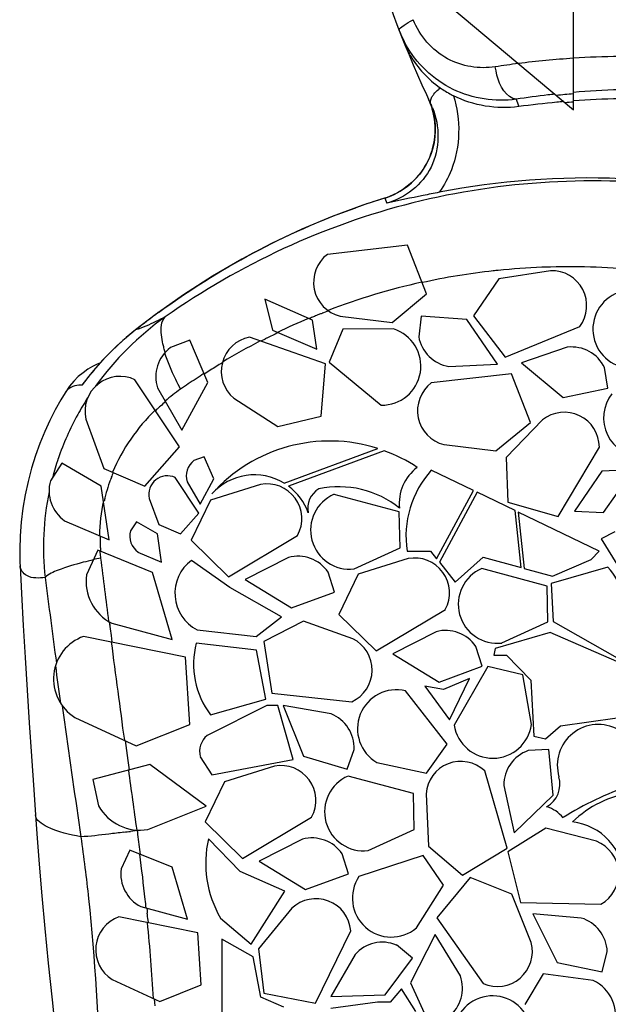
# Model space of a CAD drawing. Header units: millimetres. Extents: x 0 to 297, y 0 to 210.
# Tile 53 of 108: x 192 to 204, y 78 to 99. Entities that reach past the tile are written whole.
import ezdxf

# ---------------------------------------------------------------- set-up
doc = ezdxf.new("R2010")
doc.units = ezdxf.units.MM
doc.header["$LTSCALE"] = 16.335
doc.layers.get('0').update_dxf_attribs({"linetype": 'CONTINUOUS'})
doc.layers.add('08_SURFACES', color=7, linetype='CONTINUOUS')

msp = doc.modelspace()

# ---------------------------------------------------------------- linework, layer by layer
at = {"color": 7, "linetype": 'Continuous'}
for p, q in [((200.242, 97.18), (200.265, 97.112)), ((200.244, 97.186), (200.254, 97.165)), ((193.004, 91.391), (192.951, 91.319)), ((193.091, 91.503), (193.004, 91.392)), ((193.004, 91.392), (193.004, 91.391)), ((192.597, 91.162), (192.597, 91.162)), ((191.658, 87.547), (191.658, 87.548))]:
    msp.add_line(p, q, dxfattribs=at)
at = {"color": 9, "linetype": 'Continuous'}
for p, q in [((199.272, 95.227), (199.277, 95.227)), ((199.277, 95.227), (199.322, 95.125)), ((194.069, 92.474), (194.071, 92.475))]:
    msp.add_line(p, q, dxfattribs=at)
at = {"color": 7, "linetype": 'Continuous'}
for points in [[(200.265, 97.112), (200.297, 96.996), (200.319, 96.878), (200.331, 96.758), (200.334, 96.636), (200.327, 96.515), (200.31, 96.394), (200.283, 96.275), (200.247, 96.158), (200.201, 96.045), (200.146, 95.935), (200.082, 95.831), (200.01, 95.732), (199.93, 95.639), (199.843, 95.553), (199.75, 95.475), (199.651, 95.405), (199.547, 95.342), (199.439, 95.289), (199.326, 95.245), (199.272, 95.227)], [(199.272, 95.227), (198.821, 95.081), (198.181, 94.846), (197.544, 94.581), (196.914, 94.284), (196.291, 93.956), (195.676, 93.597), (195.072, 93.207), (194.478, 92.787), (194.069, 92.474)], [(194.069, 92.474), (193.878, 92.318), (193.709, 92.167), (193.545, 92.01), (193.388, 91.847), (193.236, 91.678), (193.091, 91.503)], [(193.337, 91.791), (193.267, 91.76), (193.172, 91.712), (193.074, 91.653)], [(193.074, 91.653), (192.973, 91.581), (192.875, 91.499)], [(192.875, 91.499), (192.78, 91.404), (192.69, 91.298), (192.611, 91.184), (192.597, 91.162)], [(192.598, 91.162), (192.508, 91.012), (192.393, 90.803), (192.282, 90.583), (192.174, 90.351), (192.073, 90.105), (191.98, 89.85), (191.897, 89.585), (191.824, 89.311), (191.763, 89.032), (191.714, 88.749), (191.679, 88.462), (191.658, 88.175), (191.65, 87.89), (191.655, 87.607), (191.658, 87.547)]]:
    msp.add_lwpolyline(points, dxfattribs=at)
for centre, radius, start, end in [((221.831, 107.365), 23.866, 196.5422, 205.2449), ((201.771, 99.452), 2.337, 235.1874, 241.788), ((201.844, 99.584), 2.488, 241.736, 242.9995), ((198.855, 96.665), 1.479, 20.3607, 24.9646)]:
    msp.add_arc(centre, radius, start, end, dxfattribs=at)
at = {"color": 9, "linetype": 'Continuous'}
for centre, radius, start, end in [((201.753, 99.573), 2.329, 201.2169, 205.7259), ((201.757, 99.574), 2.333, 205.7234, 208.8993), ((201.161, 96.665), 1.13, 129.8216, 132.3518), ((225.726, 105.647), 25.13, 199.4147, 199.7844), ((198.848, 96.662), 1.487, 19.676, 20.3648), ((198.846, 96.662), 1.489, 16.6676, 19.6757), ((198.802, 96.506), 1.594, 22.4335, 24.4017), ((203.792, 80.525), 15.38, 107.0714, 109.4353), ((204.773, 78.881), 17.301, 126.2328, 128.2141), ((197.806, 87.738), 6.032, 128.2565, 141.2559), ((194.117, 90.544), 1.4, 142.6871, 146.3682), ((197.804, 87.741), 6.03, 142.7344, 143.5993), ((194.11, 90.549), 1.391, 141.6026, 142.6844), ((197.808, 87.738), 6.034, 141.2694, 142.7344)]:
    msp.add_arc(centre, radius, start, end, dxfattribs=at)
for points, knots in [([(199.814, 98.924), (199.824, 98.929), (199.844, 98.94), (199.865, 98.951), (199.875, 98.956)], [0, 0, 0, 0, 0.491048, 1, 1, 1, 1]), ([(201.589, 97.972), (201.255, 97.921), (200.508, 98.036), (200.007, 98.619), (199.875, 98.956)], [0, 0, 0, 0, 0.482842, 1, 1, 1, 1]), ([(199.582, 98.73), (199.571, 98.758), (199.679, 98.846), (199.751, 98.889), (199.814, 98.924)], [0, 0, 0, 0, 0.300832, 1, 1, 1, 1]), ([(202.025, 97.294), (201.585, 97.233), (200.632, 97.373), (199.935, 98.046), (199.714, 98.447)], [0, 0, 0, 0, 0.492779, 1, 1, 1, 1]), ([(202.025, 97.294), (201.976, 97.296), (201.71, 97.431), (201.624, 97.745), (201.589, 97.972)], [0, 0, 0, 0, 0.176772, 1, 1, 1, 1]), ([(200.244, 97.186), (200.222, 97.233), (200.249, 97.323), (200.292, 97.384), (200.307, 97.403)], [0, 0, 0, 0, 0.676584, 1, 1, 1, 1]), ([(200.715, 97.367), (200.873, 96.876), (200.855, 96.108), (200.52, 95.496), (200.418, 95.35)], [0, 0, 0, 0, 0.743747, 1, 1, 1, 1]), ([(199.277, 95.227), (199.639, 95.34), (200.302, 95.874), (200.381, 96.724), (200.272, 97.089)], [0, 0, 0, 0, 0.499157, 1, 1, 1, 1]), ([(200.276, 97.115), (200.434, 96.733), (200.436, 95.803), (199.706, 95.225), (199.322, 95.125)], [0, 0, 0, 0, 0.510514, 1, 1, 1, 1]), ([(205.597, 95.476), (203.695, 95.698), (199.789, 95.497), (196.244, 93.838), (194.69, 92.747)], [0, 0, 0, 0, 0.502108, 1, 1, 1, 1]), ([(194.69, 92.747), (194.624, 92.714), (194.422, 92.616), (194.218, 92.515), (194.071, 92.475)], [0, 0, 0, 0, 0.323864, 1, 1, 1, 1]), ([(192.951, 91.319), (192.94, 91.32), (192.917, 91.32), (192.894, 91.32), (192.883, 91.319)], [0, 0, 0, 0, 0.504449, 1, 1, 1, 1]), ([(192.183, 87.3), (192.054, 87.292), (191.822, 87.264), (191.662, 87.465), (191.658, 87.547)], [0, 0, 0, 0, 0.609764, 1, 1, 1, 1]), ([(192.927, 81.885), (192.688, 81.934), (192.363, 81.995), (191.987, 82.228), (191.978, 82.345)], [0, 0, 0, 0, 0.674833, 1, 1, 1, 1]), ([(192.927, 81.885), (192.988, 81.456), (193.203, 79.758), (193.294, 78.048), (193.331, 76.771)], [0, 0, 0, 0, 0.253513, 1, 1, 1, 1])]:
    msp.add_open_spline(points, degree=3, knots=knots, dxfattribs=at)
at = {"color": 7, "linetype": 'Continuous'}
for points, knots in [([(199.687, 98.464), (199.722, 98.375), (199.898, 98.014), (200.186, 97.708), (200.437, 97.533)], [0, 0, 0, 0, 0.238164, 1, 1, 1, 1]), ([(205.505, 95.531), (205.076, 95.582), (203.38, 95.719), (201.662, 95.596), (200.418, 95.35)], [0, 0, 0, 0, 0.25428, 1, 1, 1, 1]), ([(200.418, 95.35), (200.305, 95.328), (199.94, 95.255), (199.575, 95.179), (199.322, 95.125)], [0, 0, 0, 0, 0.306967, 1, 1, 1, 1])]:
    msp.add_open_spline(points, degree=3, knots=knots, dxfattribs=at)
at = {"color": 9, "linetype": 'Continuous'}
for points in [[(200.307, 97.403), (200.335, 97.438), (200.366, 97.471), (200.399, 97.501)], [(194.547, 92.836), (195.804, 93.757), (197.205, 94.51), (198.674, 95.029)], [(192.883, 91.319), (192.775, 91.312), (192.654, 91.255), (192.597, 91.162)]]:
    msp.add_open_spline(points, degree=3, dxfattribs=at)
at = {"color": 7, "linetype": 'Continuous'}
msp.add_open_spline([(202.079, 97.141), (201.622, 97.079), (201.126, 97.158), (200.715, 97.367)], degree=3, dxfattribs=at)
at = {"layer": '08_SURFACES', "color": 7, "linetype": 'Continuous'}
for p, q in [((203.222, 97.073), (203.222, 105.426)), ((198.885, 100.712), (203.222, 97.073)), ((199.751, 94.244), (198.079, 94.054)), ((200.15, 93.227), (199.751, 94.244)), ((202.745, 93.712), (201.664, 93.541)), ((201.664, 93.541), (201.135, 92.772)), ((199.431, 92.633), (200.15, 93.227)), ((196.773, 93.117), (196.93, 92.472)), ((197.772, 92.679), (196.773, 93.117)), ((201.135, 92.772), (201.797, 91.903)), ((197.862, 92.072), (197.772, 92.679)), ((198.345, 92.765), (199.431, 92.633)), ((200.04, 92.766), (199.988, 92.334)), ((200.992, 92.696), (200.04, 92.766)), ((201.632, 91.76), (200.992, 92.696)), ((196.93, 92.472), (197.862, 92.072)), ((198.406, 92.491), (198.114, 91.801)), ((199.462, 92.495), (198.406, 92.491)), ((201.797, 91.903), (203.354, 92.544)), ((195.206, 92.258), (194.798, 92.108)), ((195.578, 91.379), (195.206, 92.258)), ((198.037, 91.764), (196.449, 92.325)), ((203.094, 92.114), (202.133, 91.79)), ((197.95, 90.674), (198.037, 91.764)), ((198.114, 91.801), (199.203, 90.903)), ((200.619, 91.712), (201.632, 91.76)), ((202.133, 91.79), (203.005, 91.065)), ((201.924, 91.56), (200.251, 91.369)), ((202.323, 90.542), (201.924, 91.56)), ((203.939, 91.259), (203.871, 91.689)), ((194.991, 90.032), (194.059, 91.434)), ((195.037, 90.383), (195.578, 91.379)), ((194.531, 91.262), (195.037, 90.383)), ((203.005, 91.065), (203.939, 91.259)), ((196.124, 91.049), (197.043, 90.455)), ((193.033, 90.609), (193.41, 89.582)), ((197.043, 90.455), (197.95, 90.674)), ((201.603, 89.948), (202.323, 90.542)), ((202.575, 90.594), (201.814, 89.808)), ((194.268, 89.213), (194.991, 90.032)), ((197.179, 89.272), (199.136, 89.998)), ((199.268, 89.952), (197.27, 89.211)), ((200.517, 90.08), (201.603, 89.948)), ((202.904, 88.579), (203.763, 90.026)), ((192.529, 89.69), (192.293, 89.325)), ((193.354, 89.211), (192.529, 89.69)), ((195.508, 89.826), (195.292, 89.747)), ((195.705, 89.361), (195.508, 89.826)), ((201.814, 89.808), (201.852, 88.875)), ((193.41, 89.582), (194.268, 89.213)), ((201.132, 89.121), (200.252, 89.545)), ((203.814, 89.527), (203.241, 88.69)), ((204.477, 89.554), (203.814, 89.527)), ((203.853, 88.66), (204.477, 89.554)), ((195.394, 88.648), (194.901, 89.39)), ((195.151, 89.3), (195.418, 88.834)), ((195.418, 88.834), (195.705, 89.361)), ((193.52, 88.09), (193.354, 89.211)), ((196.684, 89.249), (195.64, 88.921)), ((200.363, 87.693), (201.132, 89.121)), ((201.209, 89.084), (200.42, 87.62)), ((202.003, 88.701), (201.209, 89.084)), ((194.358, 88.953), (194.558, 88.41)), ((195.64, 88.921), (195.23, 88.082)), ((199.583, 88.672), (198.22, 89.04)), ((201.852, 88.875), (202.904, 88.579)), ((199.601, 87.923), (199.583, 88.672)), ((202.129, 87.509), (202.003, 88.701)), ((202.068, 88.67), (202.192, 87.491)), ((203.757, 87.855), (202.068, 88.67)), ((203.241, 88.69), (203.853, 88.66)), ((192.588, 88.489), (193.52, 88.09)), ((194.091, 88.468), (193.966, 88.275)), ((194.528, 88.214), (194.091, 88.468)), ((195.011, 88.215), (195.394, 88.648)), ((194.558, 88.41), (195.011, 88.215)), ((204.085, 88.255), (203.803, 88.113)), ((194.615, 87.621), (194.528, 88.214)), ((195.23, 88.082), (196.013, 87.32)), ((196.013, 87.32), (197.458, 88.184)), ((203.803, 88.113), (204.476, 87.01)), ((193.28, 87.872), (193.044, 87.362)), ((194.423, 87.409), (193.28, 87.872)), ((194.122, 87.832), (194.615, 87.621)), ((198.641, 87.484), (199.601, 87.923)), ((199.745, 87.855), (200.235, 87.855)), ((200.235, 87.855), (200.363, 87.693)), ((203.595, 87.679), (203.757, 87.855)), ((196.041, 87.092), (195.238, 87.66)), ((197.264, 87.72), (196.362, 87.258)), ((199.77, 87.699), (198.726, 87.372)), ((200.747, 87.204), (201.335, 87.728)), ((201.335, 87.728), (202.129, 87.509)), ((202.783, 87.328), (203.595, 87.679)), ((200.42, 87.62), (200.747, 87.204)), ((202.67, 87.123), (201.307, 87.491)), ((202.192, 87.491), (202.783, 87.328)), ((203.943, 87.517), (202.754, 87.179)), ((194.838, 86.005), (194.423, 87.409)), ((196.362, 87.258), (197.33, 86.669)), ((198.226, 86.999), (198.096, 87.414)), ((198.726, 87.372), (198.316, 86.533)), ((197.124, 86.479), (196.041, 87.092)), ((202.688, 86.374), (202.67, 87.123)), ((202.754, 87.179), (202.798, 86.383)), ((197.33, 86.669), (198.226, 86.999)), ((199.1, 85.771), (200.545, 86.634)), ((196.589, 86.068), (197.124, 86.479)), ((198.316, 86.533), (199.1, 85.771)), ((193.573, 86.347), (194.838, 86.005)), ((195.356, 86.211), (196.589, 86.068)), ((197.58, 86.39), (196.749, 85.966)), ((198.612, 86.025), (197.58, 86.39)), ((201.727, 85.935), (202.688, 86.374)), ((202.798, 86.383), (204.134, 85.627)), ((195.117, 85.642), (192.986, 86.072)), ((200.351, 86.171), (199.448, 85.709)), ((202.735, 86.152), (201.583, 85.823)), ((204.128, 85.547), (202.735, 86.152)), ((196.597, 85.785), (195.34, 85.932)), ((196.791, 84.764), (196.597, 85.785)), ((196.749, 85.966), (196.917, 84.886)), ((201.313, 85.45), (201.182, 85.864)), ((201.583, 85.823), (201.557, 85.684)), ((195.205, 84.234), (195.117, 85.642)), ((199.448, 85.709), (200.417, 85.12)), ((201.557, 85.684), (201.823, 85.684)), ((201.823, 85.684), (202.332, 85.157)), ((200.417, 85.12), (201.313, 85.45)), ((201.433, 85.445), (200.732, 84.219)), ((202.163, 85.272), (201.433, 85.445)), ((201.052, 85.195), (200.508, 84.96)), ((200.634, 84.328), (201.052, 85.195)), ((202.344, 84.232), (202.163, 85.272)), ((202.332, 85.157), (202.396, 83.988)), ((200.115, 85.035), (200.634, 84.328)), ((200.508, 84.96), (200.115, 85.035)), ((195.638, 84.436), (196.791, 84.764)), ((196.917, 84.886), (198.591, 84.708)), ((200.584, 83.823), (199.715, 84.935)), ((196.817, 84.626), (195.564, 84.002)), ((197.046, 84.626), (196.817, 84.626)), ((197.365, 83.503), (197.046, 84.626)), ((197.158, 84.626), (197.579, 83.574)), ((198.158, 84.454), (197.158, 84.626)), ((192.801, 84.381), (194.084, 83.788)), ((202.952, 84.206), (204.136, 84.371)), ((194.084, 83.788), (195.205, 84.234)), ((202.635, 83.93), (202.952, 84.206)), ((202.396, 83.988), (202.635, 83.93)), ((200.148, 83.213), (200.584, 83.823)), ((195.424, 83.56), (195.664, 83.18)), ((197.579, 83.574), (198.494, 83.3)), ((198.494, 83.3), (198.639, 83.709)), ((202.709, 83.708), (202.274, 83.687)), ((202.8, 82.758), (202.709, 83.708)), ((194.372, 83.398), (193.18, 83.082)), ((195.547, 82.525), (194.372, 83.398)), ((195.664, 83.18), (197.365, 83.503)), ((196.977, 83.364), (195.933, 83.036)), ((199.116, 83.438), (200.148, 83.213)), ((199.876, 82.789), (198.513, 83.156)), ((201.837, 81.648), (201.368, 83.265)), ((193.18, 83.082), (193.298, 82.532)), ((195.933, 83.036), (195.523, 82.198)), ((201.767, 82.96), (201.986, 81.97)), ((199.894, 82.039), (199.876, 82.789)), ((200.141, 82.786), (200.194, 81.693)), ((201.986, 81.97), (202.8, 82.758)), ((194.331, 82.039), (195.547, 82.525)), ((196.306, 81.436), (197.751, 82.299)), ((195.523, 82.198), (196.306, 81.436)), ((198.934, 81.6), (199.894, 82.039)), ((202.643, 82.068), (201.851, 81.574)), ((203.703, 81.793), (202.643, 82.068)), ((196.256, 81.16), (195.595, 81.845)), ((197.558, 81.836), (196.655, 81.374)), ((200.194, 81.693), (200.901, 81.084)), ((193.952, 81.609), (193.77, 81.215)), ((194.837, 81.251), (193.952, 81.609)), ((198.519, 81.115), (198.389, 81.529)), ((200.081, 81.493), (198.739, 81.057)), ((200.506, 80.874), (200.081, 81.493)), ((200.901, 81.084), (201.837, 81.648)), ((201.851, 81.574), (202.112, 80.513)), ((195.158, 80.164), (194.837, 81.251)), ((196.655, 81.374), (197.624, 80.785)), ((197.194, 80.752), (196.256, 81.16)), ((197.624, 80.785), (198.519, 81.115)), ((199.941, 79.982), (200.506, 80.874)), ((201.064, 81.036), (200.364, 80.196)), ((201.932, 80.691), (201.064, 81.036)), ((196.484, 79.643), (197.194, 80.752)), ((202.339, 79.675), (201.932, 80.691)), ((194.179, 80.429), (195.158, 80.164)), ((202.112, 80.513), (203.795, 80.48)), ((197.338, 80.393), (196.642, 79.549)), ((202.375, 80.275), (202.885, 79.263)), ((203.385, 80.189), (202.375, 80.275)), ((195.375, 79.883), (193.724, 80.216)), ((195.846, 80.189), (196.484, 79.643)), ((200.364, 80.196), (201.336, 78.822)), ((195.442, 78.793), (195.375, 79.883)), ((197.828, 78.411), (198.568, 79.923)), ((200.329, 79.844), (199.817, 78.832)), ((200.859, 78.979), (200.329, 79.844)), ((195.876, 79.747), (195.876, 78.01)), ((196.529, 79.377), (195.876, 79.747)), ((199.858, 79.349), (199.522, 79.626)), ((196.642, 79.549), (196.755, 78.622)), ((198.658, 79.429), (198.155, 78.549)), ((203.819, 79.068), (203.928, 79.489)), ((196.688, 78.536), (196.529, 79.377)), ((199.287, 78.584), (199.858, 79.349)), ((202.885, 79.263), (203.819, 79.068)), ((202.589, 79.026), (202.204, 78.382)), ((203.636, 78.885), (202.589, 79.026)), ((193.582, 78.907), (194.575, 78.448)), ((194.575, 78.448), (195.442, 78.793)), ((199.817, 78.832), (200.214, 77.965)), ((196.755, 78.622), (197.828, 78.411)), ((198.155, 78.549), (199.287, 78.584)), ((199.629, 78.709), (199.395, 78.435)), ((199.926, 78.24), (199.629, 78.709)), ((197.173, 78.325), (196.688, 78.536)), ((199.129, 78.435), (198.153, 78.3)), ((199.395, 78.435), (199.129, 78.435))]:
    msp.add_line(p, q, dxfattribs=at)
at = {"layer": '08_SURFACES', "color": 9, "linetype": 'Continuous'}
for p, q in [((193.522, 86.375), (193.541, 86.233)), ((193.522, 86.375), (193.531, 86.304)), ((193.541, 86.233), (193.559, 86.092)), ((193.559, 86.092), (193.577, 85.953)), ((192.539, 84.623), (192.587, 84.28)), ((193.852, 83.895), (193.866, 83.791)), ((193.866, 83.791), (193.88, 83.687)), ((193.88, 83.687), (193.908, 83.482)), ((193.908, 83.482), (193.936, 83.282)), ((194.11, 82.018), (193.966, 82)), ((194.306, 80.394), (194.311, 80.344)), ((194.306, 80.394), (194.311, 80.344)), ((194.311, 80.344), (194.317, 80.293)), ((194.311, 80.344), (194.317, 80.293)), ((194.331, 80.143), (194.336, 80.093)), ((194.331, 80.143), (194.336, 80.093)), ((194.463, 78.499), (194.468, 78.428)), ((194.468, 78.428), (194.472, 78.356))]:
    msp.add_line(p, q, dxfattribs=at)
at = {"layer": '08_SURFACES', "color": 7, "linetype": 'Continuous'}
for points in [[(191.658, 87.548), (191.688, 86.969), (191.725, 86.301), (191.764, 85.629), (191.805, 84.951), (191.848, 84.265), (191.894, 83.57), (191.942, 82.866), (191.978, 82.345)], [(191.978, 82.345), (192.008, 81.945), (192.058, 81.316), (192.114, 80.656), (192.176, 79.968), (192.246, 79.248), (192.326, 78.477), (192.415, 77.649), (192.514, 76.768), (192.586, 76.147)]]:
    msp.add_lwpolyline(points, dxfattribs=at)
at = {"layer": '08_SURFACES', "color": 9, "linetype": 'Continuous'}
for centre, radius, start, end in [((204.439, 79.224), 18.964, 93.68, 97.1756), ((204.456, 79.147), 19.043, 90.8419, 93.7168), ((204.439, 79.341), 18.848, 97.2213, 98.6964), ((204.705, 79.982), 17.518, 96.6052, 98.7997), ((204.709, 79.948), 17.552, 96.1377, 96.6057), ((204.711, 79.923), 17.547, 94.87, 96.0439), ((204.716, 79.867), 17.633, 91.7535, 94.8609), ((203.073, 79.811), 13.981, 96.2621, 102.4526), ((203.102, 79.578), 14.215, 95.8742, 96.2775), ((203.123, 79.349), 14.445, 92.2262, 95.8653), ((203.135, 79.109), 14.685, 91.5294, 92.234), ((203.138, 78.578), 15.216, 84.3253, 91.4873), ((203.018, 80.046), 13.748, 102.4488, 110.9926), ((203.067, 79.952), 13.843, 112.2167, 112.5873), ((203.059, 79.97), 13.823, 111.9148, 112.2166), ((203.053, 79.987), 13.805, 111.6127, 111.9148), ((203.043, 80.012), 13.779, 111.008, 111.6128), ((203.105, 79.844), 13.967, 112.8312, 115.7439), ((203.074, 79.935), 13.861, 112.5873, 112.8196), ((203.167, 79.732), 14.084, 116.2808, 116.827), ((203.153, 79.759), 14.054, 115.7351, 116.2808), ((203.326, 79.413), 14.452, 117.3949, 120.9696), ((203.183, 79.699), 14.121, 116.827, 117.3735), ((203.501, 79.132), 14.772, 121.0348, 121.6133), ((203.642, 78.893), 15.06, 122.7262, 123.469), ((203.574, 79.014), 14.91, 121.6143, 122.7644), ((203.741, 78.744), 15.239, 123.4704, 124.9448), ((197.501, 87.673), 4.347, 124.9333, 130.3049), ((198.072, 87.839), 5.947, 147.2691, 151.1654), ((197.443, 87.754), 4.234, 130.4446, 132.3522), ((197.399, 87.801), 4.17, 132.9907, 134.2652), ((197.416, 87.783), 4.195, 132.3543, 132.9913), ((197.985, 87.886), 5.848, 151.1563, 161.045), ((197.911, 87.915), 5.769, 161.0748, 163.1285), ((197.882, 87.923), 5.739, 163.1282, 165.2124), ((196.987, 88.089), 3.664, 157.381, 159.1026), ((196.948, 88.103), 3.622, 160.8354, 164.3611), ((196.976, 88.093), 3.651, 159.1024, 160.8376), ((196.916, 88.112), 3.589, 164.3638, 166.1582), ((196.84, 88.129), 3.526, 167.335, 179.2082), ((196.892, 88.118), 3.564, 166.1587, 167.3446), ((196.811, 88.129), 3.483, 179.3089, 181.0799), ((196.809, 88.129), 3.48, 181.0797, 182.8588), ((196.773, 88.13), 3.459, 184.5889, 186.5935), ((196.802, 88.129), 3.473, 182.8588, 184.1756), ((196.795, 88.128), 3.466, 184.1758, 184.6503), ((194.993, 79.689), 8.183, 102.7528, 104.2533), ((195.403, 77.816), 10.106, 101.7775, 102.6492), ((196.759, 88.129), 3.444, 186.5945, 186.9986), ((421.754, 115.782), 230.133, 187.00665, 187.339), ((414.162, 115.567), 223.772, 187.25697, 187.71752), ((547.897, 132.226), 357.343, 187.43978, 187.77193), ((488.862, 125.659), 299.18, 187.72292, 187.87309), ((796.049, 168.634), 609.329, 187.957446, 188.184884), ((185.507, 149.117), 67.648, 277.06469, 277.18276), ((152.506, 76.253), 42.002, 7.7779, 7.8997), ((146.412, 75.417), 48.153, 7.2792, 7.782), ((148.908, 75.738), 45.622, 6.088, 7.2872), ((148.165, 75.658), 46.37, 5.8673, 6.0881), ((147.846, 75.628), 46.704, 5.5469, 5.7327), ((143.295, 75.215), 51.259, 3.6815, 5.464)]:
    msp.add_arc(centre, radius, start, end, dxfattribs=at)
at = {"layer": '08_SURFACES', "color": 7, "linetype": 'Continuous'}
for centre, radius, start, end in [((204.545, 78.959), 18.348, 91.1508, 94.1353), ((204.543, 78.982), 18.325, 95.219, 97.7269), ((204.544, 78.976), 18.332, 94.7746, 95.219), ((204.543, 78.97), 18.311, 94.1372, 94.686), ((198.521, 93.473), 0.73, 127.288, 256.0018), ((202.769, 92.982), 0.73, 323.2021, 91.9159), ((204.443, 92.492), 0.815, 104.9037, 268.4416), ((199.218, 91.718), 0.815, 268.9897, 72.5275), ((196.593, 91.609), 0.73, 101.3298, 230.0436), ((200.742, 92.468), 0.766, 190.0597, 260.7364), ((195.261, 91.497), 0.766, 127.187, 197.8638), ((203.183, 91.353), 0.766, 25.9737, 96.6505), ((193.744, 90.775), 0.73, 64.4154, 193.1292), ((200.693, 90.788), 0.73, 127.288, 256.0018), ((204.665, 90.639), 0.815, 141.8181, 270.0085), ((203.033, 90.025), 0.73, 0.1164, 128.8303), ((198.13, 86.856), 3.299, 72.2517, 138.3708), ((198.13, 86.856), 3.299, 56.3452, 69.8181), ((195.537, 89.424), 0.405, 127.187, 197.8638), ((200.511, 88.854), 0.93, 126.4793, 186.4155), ((201.795, 88.161), 2.073, 138.1095, 188.4945), ((193.029, 89.115), 0.766, 164.1014, 234.8136), ((194.734, 89.042), 0.386, 64.3962, 193.2222), ((196.556, 88.255), 1.193, 58.491, 138.3708), ((196.815, 88.53), 0.73, 331.6593, 100.3731), ((196.556, 88.255), 1.193, 19.6639, 53.2513), ((198.13, 88.752), 0.461, 119.6104, 192.0642), ((198.327, 87.204), 1.994, 50.8149, 102.2894), ((198.543, 88.293), 0.815, 113.361, 276.8989), ((194.356, 88.164), 0.405, 164.1014, 234.7782), ((195.751, 86.973), 0.857, 126.6963, 242.5747), ((197.464, 86.981), 0.766, 34.431, 105.1077), ((199.902, 86.981), 0.73, 331.6593, 100.3731), ((201.63, 86.743), 0.815, 113.361, 276.8989), ((203.058, 86.679), 1.219, 343.8488, 43.4482), ((194.025, 87.227), 0.989, 172.187, 242.8638), ((200.551, 85.431), 0.766, 34.431, 105.1077), ((193.299, 85.182), 0.943, 109.4043, 238.1366), ((198.285, 85.371), 0.73, 294.745, 63.4588), ((197.017, 85.488), 1.734, 165.1874, 217.3707), ((199.524, 84.144), 0.815, 76.4466, 239.9845), ((197.873, 83.743), 0.766, 357.5166, 68.1934), ((201.537, 84.342), 0.815, 188.6833, 352.2212), ((203.742, 83.376), 0.857, 60.7208, 196.1468), ((195.846, 83.669), 0.436, 130.2807, 194.4057), ((202.533, 82.966), 0.766, 109.7533, 180.4301), ((197.108, 82.646), 0.73, 331.6593, 100.3731), ((200.869, 82.731), 0.73, 46.9818, 175.6956), ((198.836, 82.408), 0.815, 113.361, 276.8989), ((202.396, 82.987), 0.544, 299.2407, 16.1468), ((206.476, 76.806), 6.487, 108.6608, 122.3452), ((204.779, 80.558), 2.275, 98.4921, 133.9286), ((194.163, 83.014), 0.989, 209.1014, 279.7782), ((202.48, 81.864), 0.673, 38.7663, 74.3282), ((203.058, 80.967), 1.237, 2.5183, 83.3615), ((197.812, 81.334), 2.275, 167.0191, 210.2129), ((197.757, 81.096), 0.766, 34.431, 105.1077), ((203.434, 81.114), 0.73, 299.6835, 68.3973), ((194.529, 81.11), 0.766, 172.187, 242.8638), ((199.417, 80.606), 0.815, 146.4282, 309.9661), ((197.84, 79.863), 0.73, 4.7266, 133.4404), ((193.967, 79.527), 0.73, 109.4154, 238.1292), ((203.163, 79.456), 0.766, 2.4552, 73.1319), ((199.229, 78.918), 0.766, 67.4982, 138.175), ((201.633, 79.489), 0.73, 246.0723, 14.7861), ((200.137, 78.723), 0.766, 308.844, 19.5207), ((203.287, 78.149), 0.815, 261.111, 64.6489), ((201.529, 77.748), 0.815, 27.774, 191.3119)]:
    msp.add_arc(centre, radius, start, end, dxfattribs=at)
at = {"layer": '08_SURFACES', "color": 9, "linetype": 'Continuous'}
for points in [[(194.69, 92.747), (194.132, 92.35), (193.632, 91.855), (193.234, 91.298)], [(194.481, 90.798), (194.106, 90.434), (193.793, 89.987), (193.592, 89.504)], [(192.264, 89.092), (192.142, 88.507), (192.114, 87.894), (192.183, 87.3)], [(193.922, 83.279), (193.979, 82.861), (194.037, 82.444), (194.095, 82.027)]]:
    msp.add_open_spline(points, degree=3, dxfattribs=at)
for points, knots in [([(194.644, 92.182), (194.63, 92.245), (194.597, 92.427), (194.6, 92.656), (194.69, 92.747)], [0, 0, 0, 0, 0.336186, 1, 1, 1, 1]), ([(194.665, 92.098), (194.661, 92.112), (194.654, 92.14), (194.647, 92.168), (194.644, 92.182)], [0, 0, 0, 0, 0.507426, 1, 1, 1, 1]), ([(194.691, 92.009), (194.686, 92.024), (194.678, 92.054), (194.669, 92.083), (194.665, 92.098)], [0, 0, 0, 0, 0.506737, 1, 1, 1, 1]), ([(195.012, 91.236), (194.977, 91.303), (194.852, 91.55), (194.743, 91.807), (194.681, 91.999)], [0, 0, 0, 0, 0.273191, 1, 1, 1, 1]), ([(192.979, 87.62), (192.8, 87.575), (192.532, 87.491), (192.251, 87.378), (192.183, 87.3)], [0, 0, 0, 0, 0.639558, 1, 1, 1, 1]), ([(193.827, 81.982), (193.723, 81.969), (193.423, 81.934), (193.123, 81.895), (192.927, 81.885)], [0, 0, 0, 0, 0.348692, 1, 1, 1, 1])]:
    msp.add_open_spline(points, degree=3, knots=knots, dxfattribs=at)

doc.saveas('drawing.dxf')
